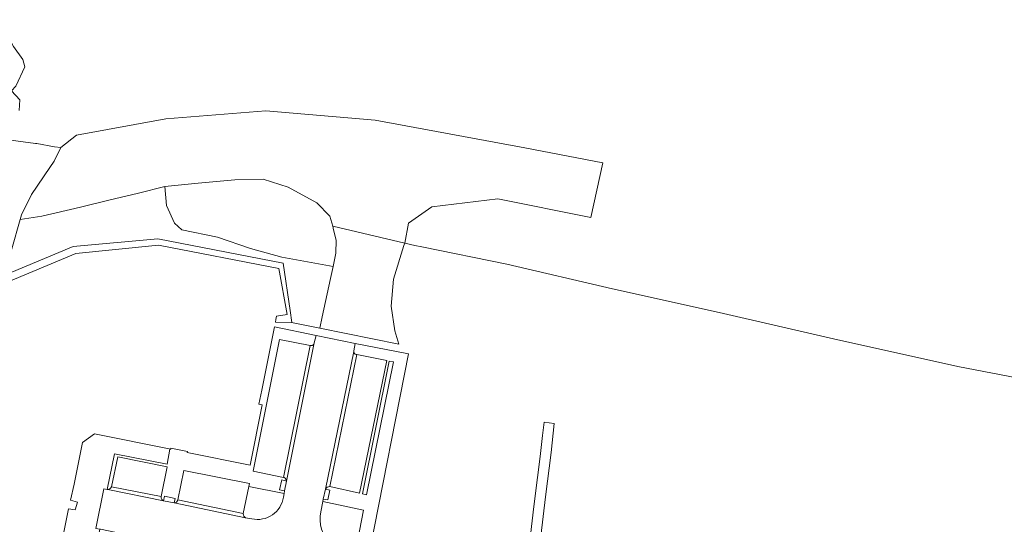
# Model space of a CAD drawing. Header units: metres. Extents: x 151213 to 156373, y 469495 to 475754.
# Tile 87 of 230: x 154393 to 154540, y 472038 to 472113. Entities that reach past the tile are written whole.
import ezdxf

# ---------------------------------------------------------------- set-up
doc = ezdxf.new("R2010")
doc.units = ezdxf.units.M
for name, color, linetype, lineweight in [('B-WE-OG-TERREIN_BEGROEID-GV', 252, 'Continuous', 18), ('B-WE-VH-HALFVERHARDING-GV', 252, 'Continuous', 18), ('B-WE-VH-ONVERHARD-GV', 252, 'Continuous', 18), ('B-WE-VH-OPENVERHARDING-GV', 252, 'Continuous', 18), ('B-WE-VH-OPENVERHARDING_BETONSTRAATSTEEN-GV', 252, 'Continuous', 18), ('B-WE-VH-OPENVERHARDING_TEGEL-GV', 252, 'Continuous', 18)]:
    doc.layers.add(name, color=color, linetype=linetype, lineweight=lineweight)

msp = doc.modelspace()

# ---------------------------------------------------------------- linework, layer by layer
at = {"layer": 'B-WE-OG-TERREIN_BEGROEID-GV', "flags": 128}
for points in [[(154391.069, 472075.482), (154400.82, 472079.552), (154413.48, 472080.711), (154432.175, 472077.054), (154433.18, 472070.031), (154433.439, 472068.217), (154433.413, 472068.218), (154437.628, 472067.37), (154437.96, 472069.095), (154439.199, 472074.814), (154439.595, 472076.606), (154431.936, 472077.949), (154427.278, 472079.251), (154422.358, 472080.966), (154417.067, 472082.024), (154415.955, 472083.029), (154414.738, 472085.675), (154414.498, 472088.512), (154410.598, 472087.527), (154406.166, 472086.469), (154401.914, 472085.442), (154396.164, 472084.088), (154392.947, 472083.609), (154391.667, 472079.219)], [(154387.153, 472072.674), (154401.227, 472078.524), (154413.586, 472079.741), (154431.518, 472076.279), (154432.78, 472069.416), (154431.182, 472069.162), (154431.086, 472068.685), (154431.004, 472068.278), (154433.413, 472068.218), (154433.439, 472068.217), (154433.18, 472070.031), (154432.175, 472077.054), (154413.48, 472080.711), (154400.82, 472079.552), (154391.069, 472075.482)]]:
    msp.add_lwpolyline(points, dxfattribs=at)
msp.add_lwpolyline([(154404.82, 472037.428), (154404.218, 472037.517), (154405.399, 472043.433), (154405.899, 472043.353), (154406.997, 472048.632), (154414.84, 472047.116), (154415.252, 472049.363), (154415.159, 472049.382), (154404.01, 472051.622), (154402.241, 472050.333), (154400.983, 472044.152), (154400.44, 472041.741), (154401.457, 472041.469), (154401.152, 472040.296), (154400.158, 472040.474), (154398.262, 472031.057), (154400.763, 472029.023), (154403.019, 472028.568), (154403.418, 472030.546)], close=True, dxfattribs=at)
at = {"layer": 'B-WE-VH-HALFVERHARDING-GV', "flags": 128}
for points in [[(154407.126, 472233.009), (154406.304, 472230.201), (154402.617, 472209.332), (154400.612, 472197.516), (154396.098, 472165.071), (154394.165, 472150.502), (154389.214, 472126.069), (154390.046, 472121.672), (154390.357, 472116.163), (154390.517, 472113.556), (154390.95, 472111.344), (154391.951, 472109.369), (154393.327, 472107.431), (154393.61, 472106.369), (154392.283, 472103.45), (154391.65, 472102.78), (154392.884, 472101.445), (154392.766, 472099.86)], [(154391.541, 472095.42), (154395.208, 472094.926), (154395.418, 472094.898), (154398.045, 472094.411), (154398.969, 472094.301), (154401.324, 472096.179), (154414.659, 472098.613), (154429.581, 472099.778), (154445.88, 472098.402), (154468.211, 472094.274), (154479.852, 472092.052), (154478.053, 472083.903), (154464.189, 472086.654), (154454.346, 472085.49), (154450.854, 472083.056), (154450.296, 472080.079), (154451.788, 472079.727), (154452.823, 472079.516), (154465.505, 472076.934), (154481.272, 472073.273), (154497.216, 472069.716), (154514.231, 472065.784), (154532.776, 472061.689), (154551.713, 472058.024)]]:
    msp.add_lwpolyline(points, dxfattribs=at)
msp.add_lwpolyline([(154479.852, 472092.052), (154468.211, 472094.274), (154445.88, 472098.402), (154429.581, 472099.778), (154414.659, 472098.613), (154401.324, 472096.179), (154398.969, 472094.301), (154397.981, 472092.291), (154397.329, 472091.337), (154394.63, 472087.316), (154393.148, 472084.299), (154392.947, 472083.609), (154396.164, 472084.088), (154401.914, 472085.442), (154406.166, 472086.469), (154410.598, 472087.527), (154414.498, 472088.512), (154419.461, 472088.983), (154424.951, 472089.512), (154429.185, 472089.578), (154432.889, 472088.387), (154437.188, 472086.072), (154439.106, 472084.088), (154439.55, 472082.618), (154450.296, 472080.079), (154450.854, 472083.056), (154454.346, 472085.49), (154464.189, 472086.654), (154478.053, 472083.903)], close=True, dxfattribs=at)
at = {"layer": 'B-WE-VH-ONVERHARD-GV', "flags": 128}
msp.add_lwpolyline([(154391.667, 472079.219), (154392.947, 472083.609), (154393.148, 472084.299), (154394.63, 472087.316), (154397.329, 472091.337), (154397.981, 472092.291), (154398.969, 472094.301), (154398.045, 472094.411), (154395.418, 472094.898), (154395.208, 472094.926), (154391.541, 472095.42), (154391.307, 472093.446), (154390.703, 472081.994), (154390.497, 472080.117), (154390.162, 472077.536), (154390.077, 472075.969)], close=True, dxfattribs=at)
at = {"layer": 'B-WE-VH-OPENVERHARDING-GV', "flags": 128}
msp.add_lwpolyline([(154448.806, 472066.965), (154448.274, 472070.658), (154448.605, 472074.692), (154450.136, 472079.699), (154450.296, 472080.079), (154439.55, 472082.618), (154439.662, 472082.06), (154440.072, 472080.489), (154440.032, 472078.584), (154439.595, 472076.606), (154439.199, 472074.814), (154437.96, 472069.095), (154437.628, 472067.37), (154449.413, 472065.002)], close=True, dxfattribs=at)
at = {"layer": 'B-WE-VH-OPENVERHARDING_BETONSTRAATSTEEN-GV', "flags": 128}
for points in [[(154436.172, 472064.805), (154431.613, 472065.675), (154427.66, 472046.053), (154432.196, 472045.144)], [(154447.602, 472062.591), (154443.666, 472063.362), (154443.158, 472063.447), (154439.104, 472043.759), (154443.557, 472042.795)], [(154406.557, 472043.749), (154413.98, 472042.271), (154414.879, 472046.71), (154407.473, 472048.2)], [(154427.059, 472043.803), (154427.146, 472044.212), (154417.351, 472046.189), (154416.459, 472041.782), (154426.201, 472039.76)], [(154432.358, 472043.13), (154432.646, 472044.574), (154431.943, 472044.75), (154431.634, 472043.279)], [(154438.451, 472043.382), (154438.131, 472041.916), (154438.818, 472041.78), (154439.109, 472043.251)], [(154414.32, 472041.643), (154415.921, 472041.332), (154416.044, 472042.005), (154414.446, 472042.343)]]:
    msp.add_lwpolyline(points, close=True, dxfattribs=at)
for points in [[(154442.686, 472063.997), (154442.923, 472065.082), (154437.063, 472066.302), (154436.808, 472065.177), (154432.646, 472044.574), (154432.358, 472043.13), (154432.286, 472042.713), (154432.194, 472042.186)], [(154432.646, 472044.574), (154436.808, 472065.177)], [(154436.31, 472064.779), (154436.172, 472064.805), (154432.196, 472045.144), (154432.306, 472045.122)], [(154437.757, 472040.026), (154438.058, 472041.545), (154438.131, 472041.916), (154438.451, 472043.382), (154438.454, 472043.392), (154442.687, 472063.886)], [(154442.687, 472063.886), (154438.454, 472043.392)], [(154439.104, 472043.759), (154443.158, 472063.447)], [(154443.158, 472063.447), (154443.027, 472063.469)], [(154427.493, 472038.952), (154426.542, 472039.128), (154415.921, 472041.332), (154414.32, 472041.643), (154406.013, 472043.335), (154405.899, 472043.353), (154405.399, 472043.433), (154404.218, 472037.517), (154404.82, 472037.428), (154404.908, 472037.415), (154413.217, 472035.684), (154414.597, 472035.388), (154422.933, 472033.679), (154423.032, 472033.658), (154423.444, 472033.571)], [(154406.013, 472043.335), (154414.32, 472041.643)], [(154413.965, 472042.198), (154413.98, 472042.271), (154406.557, 472043.749)], [(154416.459, 472041.782), (154416.448, 472041.729)], [(154426.194, 472039.723), (154426.201, 472039.76), (154416.459, 472041.782)], [(154415.921, 472041.332), (154426.542, 472039.128)]]:
    msp.add_lwpolyline(points, dxfattribs=at)
at = {"layer": 'B-WE-VH-OPENVERHARDING_BETONSTRAATSTEEN-GV'}
for points in [[(154436.808, 472065.177, -0.3326807), (154436.31, 472064.779)], [(154442.687, 472063.886, -0.0449642), (154442.686, 472063.997)], [(154443.027, 472063.469, -0.2898216), (154442.687, 472063.886)], [(154432.306, 472045.122, -0.209068), (154432.646, 472044.574)], [(154406.557, 472043.749, -0.3007543), (154406.013, 472043.335)], [(154438.454, 472043.392, -0.3035848), (154439.104, 472043.759)], [(154414.32, 472041.643, -0.3740779), (154413.965, 472042.198)], [(154416.448, 472041.729, -0.3052433), (154415.921, 472041.332)], [(154432.194, 472042.186, -0.432846), (154427.493, 472038.952)], [(154426.542, 472039.128, -0.2515656), (154426.194, 472039.723)], [(154439.284, 472035.202, -0.2609553), (154437.757, 472040.026)]]:
    msp.add_lwpolyline(points, format="xyb", dxfattribs=at)
at = {"layer": 'B-WE-VH-OPENVERHARDING_TEGEL-GV', "flags": 128}
for points in [[(154436.808, 472065.177), (154437.063, 472066.302), (154430.866, 472067.592), (154428.973, 472058.168), (154428.547, 472056.044), (154429.037, 472055.946), (154427.231, 472046.957), (154417.855, 472048.841), (154417.888, 472049.008), (154416.653, 472049.256), (154415.418, 472049.504), (154415.384, 472049.337), (154415.252, 472049.363), (154414.84, 472047.116), (154406.997, 472048.632), (154405.899, 472043.353), (154406.013, 472043.335)], [(154432.306, 472045.122), (154432.196, 472045.144), (154427.66, 472046.053), (154431.613, 472065.675), (154436.172, 472064.805), (154436.31, 472064.779)], [(154629.899, 471992.686), (154630.363, 471992.551), (154630.938, 471994.495), (154628.964, 471995.116), (154637.039, 472023.225), (154635.161, 472023.743), (154627.613, 471997.474), (154605.837, 472003.689), (154600.779, 472005.233), (154601.026, 472006.19), (154595.537, 472007.797), (154595.262, 472006.869), (154590.075, 472008.348), (154550.649, 472019.594), (154540.267, 472022.637), (154469.996, 472031.345), (154468.456, 472031.523), (154465.516, 472031.944), (154445.12, 472034.553), (154450.832, 472063.557), (154442.923, 472065.082), (154442.686, 472063.997)], [(154443.027, 472063.469), (154443.158, 472063.447), (154443.666, 472063.362), (154447.602, 472062.591), (154443.557, 472042.795), (154439.104, 472043.759)], [(154406.557, 472043.749), (154407.473, 472048.2), (154414.879, 472046.71), (154413.98, 472042.271), (154413.965, 472042.198)], [(154416.448, 472041.729), (154416.459, 472041.782), (154417.351, 472046.189)], [(154417.351, 472046.189), (154427.146, 472044.212), (154427.059, 472043.803), (154432.286, 472042.713), (154432.358, 472043.13), (154431.634, 472043.279), (154431.943, 472044.75), (154432.646, 472044.574)], [(154438.454, 472043.392), (154438.451, 472043.382), (154439.109, 472043.251), (154438.818, 472041.78), (154438.131, 472041.916), (154438.058, 472041.545), (154444.162, 472040.239), (154442.652, 472032.549)], [(154414.32, 472041.643), (154414.446, 472042.343), (154416.044, 472042.005), (154415.921, 472041.332)]]:
    msp.add_lwpolyline(points, dxfattribs=at)
at = {"layer": 'B-WE-VH-OPENVERHARDING_TEGEL-GV'}
for points in [[(154436.31, 472064.779, 0.3326807), (154436.808, 472065.177)], [(154442.686, 472063.997, 0.0449642), (154442.687, 472063.886)], [(154442.687, 472063.886, 0.2898216), (154443.027, 472063.469)], [(154432.646, 472044.574, 0.209068), (154432.306, 472045.122)], [(154406.013, 472043.335, 0.3007543), (154406.557, 472043.749)], [(154439.104, 472043.759, 0.3035848), (154438.454, 472043.392)], [(154413.965, 472042.198, 0.3740779), (154414.32, 472041.643)], [(154415.921, 472041.332, 0.3052433), (154416.448, 472041.729)]]:
    msp.add_lwpolyline(points, format="xyb", dxfattribs=at)
at = {"layer": 'B-WE-VH-OPENVERHARDING_TEGEL-GV', "flags": 128}
for points in [[(154447.986, 472062.488), (154448.602, 472062.363), (154444.587, 472042.559), (154443.971, 472042.684)], [(154469.304, 472038.667), (154469.046, 472036.535), (154468.456, 472031.523), (154469.996, 472031.345), (154471.316, 472042.245), (154472.134, 472048.846), (154472.589, 472053.168), (154471.098, 472053.357), (154470.868, 472051.36), (154470.481, 472048.231), (154470.095, 472045.103), (154469.563, 472040.8)]]:
    msp.add_lwpolyline(points, close=True, dxfattribs=at)

doc.saveas('drawing.dxf')
